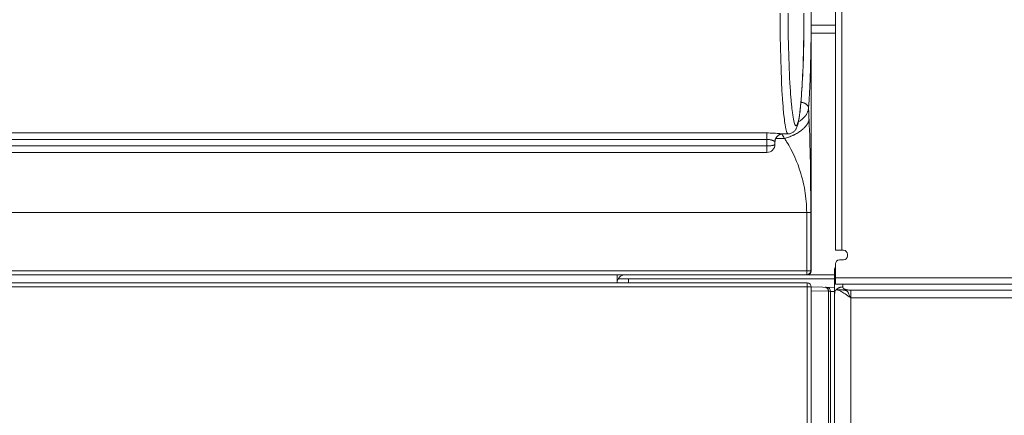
# Model space of a CAD drawing. Header units: millimetres. Extents: x 0 to 420, y -297 to 0.
# Tile 21 of 44: x 220 to 245, y -214 to -204. Entities that reach past the tile are written whole.
import ezdxf

# ---------------------------------------------------------------- set-up
doc = ezdxf.new("R2010")
doc.units = ezdxf.units.MM
doc.header["$MEASUREMENT"] = 0
doc.layers.add('レイヤー 1', color=7, linetype='Continuous', lineweight=0)

# ---------------------------------------------------------------- blocks, each defined once
blk = doc.blocks.new('Block_0')
at = {"layer": 'レイヤー 1', "color": 18, "lineweight": 18, "true_color": 0x000000}
for p, q in [((240.796, -184.497), (240.796, -209.447)), ((240.036, -184.756), (240.036, -209.956)), ((240.636, -184.657), (240.636, -209.447)), ((240.636, -203.856), (240.036, -203.856)), ((240.636, -204.056), (240.036, -204.056)), ((238.936, -206.534), (183.536, -206.534)), ((238.936, -206.534), (238.936, -207.016)), ((238.936, -206.694), (183.536, -206.694)), ((239.136, -206.756), (239.136, -206.816)), ((239.156, -206.669), (239.371, -206.669)), ((239.334, -206.556), (239.46, -206.556)), ((183.536, -206.854), (238.936, -206.854)), ((183.536, -207.016), (238.936, -207.016)), ((182.494, -208.508), (240.023, -208.508)), ((239.923, -210.056), (239.923, -208.508)), ((240.023, -208.508), (240.023, -209.956)), ((240.636, -209.447), (240.836, -209.447)), ((240.736, -209.687), (240.836, -209.687)), ((240.936, -209.587), (240.936, -209.547)), ((240.036, -209.956), (219.243, -209.956)), ((240.616, -247.697), (240.616, -209.937)), ((240.636, -209.787), (240.636, -210.287)), ((182.443, -210.056), (240.616, -210.056)), ((235.216, -210.056), (235.216, -210.256)), ((235.243, -210.156), (240.616, -210.156)), ((235.496, -210.156), (235.496, -210.256)), ((240.636, -210.127), (299.836, -210.127)), ((239.936, -210.256), (182.438, -210.256)), ((240.036, -210.356), (219.231, -210.356)), ((239.936, -214.056), (239.936, -210.256)), ((240.036, -248.136), (240.036, -210.356)), ((240.036, -210.358), (240.616, -210.368)), ((240.636, -210.287), (299.836, -210.287)), ((240.67, -210.427), (240.766, -210.427)), ((240.816, -210.357), (240.816, -210.287)), ((305.116, -210.436), (241.016, -210.436)), ((241.016, -210.625), (241.016, -210.436)), ((240.036, -210.456), (240.462, -210.463)), ((240.462, -210.463), (240.516, -210.464)), ((240.462, -210.463), (240.462, -240.637)), ((240.516, -210.464), (240.516, -240.637)), ((240.616, -210.468), (240.516, -210.466)), ((305.116, -210.625), (241.016, -210.625)), ((241.016, -210.627), (306.316, -210.627)), ((241.016, -214.097), (241.016, -210.627))]:
    blk.add_line(p, q, dxfattribs=at)
for points in [[(239.264, -203.556), (239.265, -203.839), (239.268, -204.142), (239.272, -204.407), (239.279, -204.705), (239.287, -204.967), (239.297, -205.224), (239.298, -205.256), (239.309, -205.477), (239.321, -205.678), (239.323, -205.706), (239.336, -205.876), (239.339, -205.911), (239.351, -206.051), (239.355, -206.091), (239.368, -206.202), (239.373, -206.247), (239.385, -206.328), (239.394, -206.381), (239.403, -206.427), (239.412, -206.466), (239.413, -206.467), (239.422, -206.498), (239.423, -206.503), (239.431, -206.523), (239.436, -206.533), (239.441, -206.541), (239.443, -206.545), (239.449, -206.551), (239.454, -206.555), (239.46, -206.556)], [(239.46, -206.556), (239.481, -206.555), (239.5, -206.552), (239.519, -206.548), (239.536, -206.542), (239.554, -206.534), (239.57, -206.526), (239.585, -206.516), (239.599, -206.505), (239.611, -206.494), (239.623, -206.482), (239.634, -206.469), (239.643, -206.456), (239.652, -206.443), (239.66, -206.43), (239.666, -206.417), (239.673, -206.403), (239.679, -206.39), (239.684, -206.376), (239.689, -206.361), (239.694, -206.346), (239.699, -206.33), (239.704, -206.312), (239.708, -206.294), (239.713, -206.273), (239.718, -206.251), (239.723, -206.228), (239.727, -206.202), (239.732, -206.175), (239.737, -206.145), (239.742, -206.113), (239.747, -206.079), (239.752, -206.042), (239.757, -206.002), (239.762, -205.959), (239.767, -205.912), (239.772, -205.862), (239.777, -205.808), (239.782, -205.749), (239.788, -205.686), (239.793, -205.618), (239.798, -205.544), (239.804, -205.463), (239.809, -205.376), (239.814, -205.283), (239.819, -205.188), (239.824, -205.091), (239.828, -204.992), (239.832, -204.891), (239.836, -204.787), (239.839, -204.681), (239.842, -204.574), (239.845, -204.464), (239.848, -204.354), (239.85, -204.242), (239.851, -204.129), (239.853, -204.015), (239.854, -203.9), (239.855, -203.785), (239.855, -203.669)], [(239.464, -203.556), (239.464, -203.808), (239.467, -204.103), (239.472, -204.36), (239.478, -204.628), (239.487, -204.877), (239.487, -204.884), (239.497, -205.113), (239.497, -205.128), (239.508, -205.333), (239.509, -205.357), (239.521, -205.537), (239.523, -205.568), (239.535, -205.721), (239.538, -205.758), (239.551, -205.885), (239.555, -205.927), (239.567, -206.026), (239.576, -206.088), (239.584, -206.143), (239.593, -206.192), (239.603, -206.236), (239.612, -206.272), (239.612, -206.275), (239.621, -206.302), (239.623, -206.306), (239.631, -206.326), (239.633, -206.331), (239.64, -206.342), (239.645, -206.348), (239.65, -206.352), (239.655, -206.355), (239.659, -206.356), (239.664, -206.355), (239.669, -206.352), (239.674, -206.348), (239.678, -206.342), (239.685, -206.331), (239.688, -206.326), (239.696, -206.306), (239.697, -206.302), (239.706, -206.275), (239.707, -206.272), (239.716, -206.236), (239.725, -206.192), (239.734, -206.143), (239.743, -206.088), (239.752, -206.026), (239.763, -205.927), (239.768, -205.885), (239.78, -205.758), (239.783, -205.721), (239.795, -205.568), (239.798, -205.537), (239.809, -205.357), (239.811, -205.333), (239.821, -205.128), (239.822, -205.113), (239.832, -204.884), (239.832, -204.877), (239.84, -204.628), (239.847, -204.36), (239.851, -204.103), (239.854, -203.808), (239.855, -203.556)], [(240.035, -203.556), (240.035, -203.731), (240.033, -203.967), (240.031, -204.203), (240.028, -204.355), (240.024, -204.59), (240.018, -204.826), (240.015, -204.932), (240.007, -205.167), (239.997, -205.403), (239.991, -205.519), (239.981, -205.722), (239.969, -205.912)], [(239.969, -205.912), (239.968, -205.905), (239.967, -205.897), (239.965, -205.89), (239.964, -205.886), (239.961, -205.879), (239.958, -205.872), (239.954, -205.865), (239.952, -205.862), (239.947, -205.855), (239.942, -205.848), (239.936, -205.842), (239.934, -205.839), (239.928, -205.833), (239.921, -205.826), (239.913, -205.82), (239.911, -205.819), (239.902, -205.813), (239.894, -205.807), (239.884, -205.802), (239.874, -205.797), (239.864, -205.793), (239.853, -205.789), (239.851, -205.788), (239.84, -205.784), (239.828, -205.781), (239.816, -205.779), (239.804, -205.776), (239.792, -205.775), (239.78, -205.774)], [(239.969, -205.912), (239.967, -205.925), (239.966, -205.938), (239.963, -205.951), (239.96, -205.965), (239.957, -205.978), (239.953, -205.991), (239.949, -206.004), (239.947, -206.009), (239.942, -206.021), (239.936, -206.034), (239.93, -206.047), (239.923, -206.059), (239.915, -206.072), (239.907, -206.085), (239.899, -206.097), (239.896, -206.101), (239.887, -206.113), (239.877, -206.125), (239.866, -206.137), (239.855, -206.149), (239.843, -206.161), (239.831, -206.173), (239.818, -206.184), (239.804, -206.196), (239.79, -206.207), (239.775, -206.219), (239.76, -206.23), (239.744, -206.24), (239.727, -206.251), (239.717, -206.257)], [(239.969, -205.912), (239.969, -205.926), (239.971, -205.955), (239.972, -205.984), (239.972, -205.998), (239.974, -206.027), (239.975, -206.056), (239.976, -206.085), (239.977, -206.114), (239.979, -206.143), (239.98, -206.172), (239.981, -206.201)], [(239.981, -206.201), (239.98, -206.211), (239.977, -206.222), (239.975, -206.233), (239.971, -206.245), (239.967, -206.256), (239.963, -206.266), (239.957, -206.278), (239.951, -206.291), (239.944, -206.303), (239.936, -206.316), (239.927, -206.329), (239.923, -206.335), (239.913, -206.349), (239.901, -206.362), (239.89, -206.376), (239.877, -206.39), (239.863, -206.404), (239.848, -206.419), (239.832, -206.433), (239.816, -206.447), (239.798, -206.462), (239.785, -206.472), (239.766, -206.486), (239.746, -206.5), (239.726, -206.514), (239.704, -206.528), (239.693, -206.535), (239.671, -206.548), (239.648, -206.561), (239.624, -206.573), (239.6, -206.585), (239.591, -206.59), (239.583, -206.594), (239.558, -206.605), (239.533, -206.616), (239.507, -206.626), (239.482, -206.635), (239.472, -206.639), (239.447, -206.648), (239.421, -206.655), (239.396, -206.663), (239.371, -206.669)], [(239.981, -206.201), (239.984, -206.264), (239.987, -206.329), (239.992, -206.46), (239.997, -206.595), (240.001, -206.732), (240.003, -206.785), (240.009, -207.016), (240.01, -207.076), (240.014, -207.307), (240.016, -207.442), (240.019, -207.673), (240.021, -207.903), (240.022, -208.046), (240.023, -208.277), (240.023, -208.508)], [(239.335, -206.556), (239.332, -206.556), (239.331, -206.556), (239.323, -206.555), (239.312, -206.554), (239.297, -206.552), (239.258, -206.549), (239.247, -206.548), (239.208, -206.545), (239.188, -206.543), (239.148, -206.54), (239.121, -206.539), (239.081, -206.537), (239.056, -206.536), (239.016, -206.535), (238.976, -206.534), (238.936, -206.534)], [(239.136, -206.753), (239.135, -206.751), (239.134, -206.75), (239.131, -206.747), (239.13, -206.746), (239.126, -206.742), (239.121, -206.739), (239.118, -206.736), (239.11, -206.732), (239.102, -206.728), (239.1, -206.727), (239.089, -206.722), (239.078, -206.718), (239.076, -206.717), (239.063, -206.713), (239.05, -206.709), (239.047, -206.708), (239.033, -206.705), (239.018, -206.702), (239.013, -206.701), (238.998, -206.698), (238.983, -206.697), (238.968, -206.695), (238.952, -206.694), (238.937, -206.694), (238.936, -206.694)], [(239.136, -206.756), (239.136, -206.746), (239.137, -206.733), (239.139, -206.721), (239.141, -206.71), (239.144, -206.699), (239.148, -206.689), (239.152, -206.679), (239.156, -206.669), (239.16, -206.66), (239.165, -206.651), (239.171, -206.643), (239.176, -206.636), (239.182, -206.628), (239.188, -206.622), (239.194, -206.615), (239.2, -206.609), (239.206, -206.604), (239.212, -206.599), (239.218, -206.594), (239.225, -206.59), (239.231, -206.586), (239.237, -206.582), (239.243, -206.578), (239.25, -206.575), (239.256, -206.573), (239.262, -206.57), (239.268, -206.568), (239.274, -206.566), (239.28, -206.564), (239.285, -206.562), (239.291, -206.561), (239.297, -206.56), (239.302, -206.559), (239.307, -206.558), (239.313, -206.557), (239.318, -206.557), (239.322, -206.556), (239.326, -206.556), (239.33, -206.556), (239.334, -206.556)], [(239.136, -206.756), (239.136, -206.755), (239.136, -206.755), (239.136, -206.755), (239.136, -206.755), (239.136, -206.755), (239.136, -206.754), (239.136, -206.754), (239.136, -206.754), (239.136, -206.754), (239.136, -206.753)], [(239.371, -206.669), (239.381, -206.683), (239.385, -206.689), (239.399, -206.71), (239.412, -206.731), (239.425, -206.752), (239.452, -206.796), (239.478, -206.84), (239.504, -206.886), (239.53, -206.933), (239.562, -206.995), (239.58, -207.031), (239.61, -207.094), (239.628, -207.134), (239.656, -207.199), (239.673, -207.241), (239.7, -207.308), (239.716, -207.353), (239.74, -207.421), (239.756, -207.469), (239.778, -207.538), (239.798, -207.608), (239.817, -207.679), (239.825, -207.713), (239.835, -207.754), (239.851, -207.826), (239.865, -207.897), (239.878, -207.969), (239.886, -208.022), (239.896, -208.093), (239.905, -208.165), (239.911, -208.236), (239.916, -208.301), (239.92, -208.371), (239.922, -208.44), (239.923, -208.508)], [(239.136, -206.816), (239.136, -206.818), (239.135, -206.819), (239.134, -206.821), (239.132, -206.823), (239.13, -206.825), (239.127, -206.827), (239.123, -206.829), (239.121, -206.83), (239.115, -206.833), (239.112, -206.834), (239.104, -206.836), (239.102, -206.837), (239.092, -206.84), (239.08, -206.842), (239.077, -206.843), (239.063, -206.845), (239.047, -206.847), (239.029, -206.849), (239.013, -206.851), (238.996, -206.852), (238.975, -206.853), (238.957, -206.854), (238.936, -206.854)], [(240.378, -210.364), (240.384, -210.364), (240.39, -210.365), (240.396, -210.366), (240.402, -210.368), (240.404, -210.369), (240.41, -210.372), (240.416, -210.375), (240.422, -210.378), (240.427, -210.382), (240.432, -210.387), (240.437, -210.392), (240.438, -210.393), (240.442, -210.399), (240.446, -210.405), (240.45, -210.411), (240.453, -210.418), (240.456, -210.425), (240.456, -210.426), (240.458, -210.433), (240.46, -210.44), (240.462, -210.448), (240.462, -210.456), (240.462, -210.463)], [(240.67, -210.427), (240.665, -210.427), (240.66, -210.428), (240.656, -210.429), (240.652, -210.43), (240.648, -210.432), (240.644, -210.435), (240.641, -210.437), (240.637, -210.441), (240.634, -210.444), (240.632, -210.448), (240.629, -210.453), (240.627, -210.458), (240.625, -210.464), (240.623, -210.471), (240.622, -210.475), (240.621, -210.484), (240.619, -210.495), (240.619, -210.496), (240.618, -210.509), (240.617, -210.517), (240.617, -210.532), (240.616, -210.547)], [(240.659, -210.428), (240.665, -210.421), (240.672, -210.414), (240.68, -210.407), (240.688, -210.4), (240.696, -210.394), (240.705, -210.389), (240.714, -210.383), (240.719, -210.38), (240.729, -210.376), (240.738, -210.372), (240.748, -210.368), (240.758, -210.365), (240.768, -210.362), (240.779, -210.36), (240.789, -210.359), (240.8, -210.358), (240.805, -210.357), (240.816, -210.357)], [(241.008, -210.622), (240.979, -210.601), (240.947, -210.579), (240.915, -210.556), (240.908, -210.552), (240.877, -210.53), (240.849, -210.512), (240.824, -210.496), (240.82, -210.494), (240.799, -210.481), (240.78, -210.47), (240.769, -210.463), (240.753, -210.455), (240.739, -210.448), (240.734, -210.445), (240.722, -210.44), (240.712, -210.436), (240.702, -210.433), (240.697, -210.432), (240.69, -210.43), (240.682, -210.428), (240.676, -210.428), (240.67, -210.427)], [(241.008, -210.622), (241.006, -210.62), (241.003, -210.617), (241, -210.613), (241, -210.613), (240.997, -210.607), (240.993, -210.602), (240.99, -210.593), (240.985, -210.583), (240.984, -210.578), (240.978, -210.563), (240.975, -210.555), (240.967, -210.533), (240.965, -210.526), (240.96, -210.512), (240.955, -210.502), (240.951, -210.493), (240.949, -210.49), (240.945, -210.483), (240.941, -210.477), (240.938, -210.472), (240.933, -210.467), (240.929, -210.463), (240.924, -210.459), (240.919, -210.456), (240.913, -210.452), (240.907, -210.449), (240.9, -210.447), (240.894, -210.445), (240.885, -210.442), (240.874, -210.439), (240.873, -210.439), (240.86, -210.437), (240.852, -210.435), (240.835, -210.433), (240.83, -210.432), (240.826, -210.431), (240.808, -210.429), (240.795, -210.428), (240.78, -210.428), (240.766, -210.427)], [(241.016, -210.436), (241.008, -210.436), (240.992, -210.435), (240.976, -210.434), (240.967, -210.433), (240.952, -210.432), (240.937, -210.429), (240.928, -210.428), (240.915, -210.425), (240.902, -210.422), (240.893, -210.419), (240.882, -210.416), (240.872, -210.412), (240.863, -210.408), (240.855, -210.404), (240.848, -210.4), (240.847, -210.399), (240.84, -210.395), (240.835, -210.391), (240.83, -210.386), (240.828, -210.384), (240.825, -210.38), (240.822, -210.376), (240.82, -210.372), (240.818, -210.369), (240.817, -210.365), (240.816, -210.361), (240.816, -210.357)], [(240.616, -210.547), (240.616, -210.546), (240.616, -210.546), (240.616, -210.546), (240.616, -210.545), (240.616, -210.545), (240.616, -210.545), (240.616, -210.544), (240.616, -210.544), (240.616, -210.544), (240.616, -210.543)], [(241.016, -210.627), (241.015, -210.627), (241.015, -210.626), (241.014, -210.626), (241.013, -210.625), (241.012, -210.625), (241.011, -210.624), (241.011, -210.624), (241.01, -210.623), (241.009, -210.622), (241.008, -210.622)], [(241.016, -210.625), (241.015, -210.625), (241.014, -210.625), (241.014, -210.624), (241.013, -210.624), (241.012, -210.624), (241.011, -210.624), (241.011, -210.623), (241.01, -210.623), (241.009, -210.622), (241.008, -210.622)]]:
    blk.add_lwpolyline(points, dxfattribs=at)
for points in [[(239.371, -206.669), (239.349, -206.632), (239.326, -206.595), (239.303, -206.559)], [(238.936, -207.016), (239.047, -207.016), (239.136, -206.926), (239.136, -206.816)], [(240.936, -209.547), (240.936, -209.492), (240.891, -209.447), (240.836, -209.447)], [(240.736, -209.687), (240.681, -209.687), (240.636, -209.732), (240.636, -209.787)], [(240.836, -209.687), (240.891, -209.687), (240.936, -209.643), (240.936, -209.587)], [(240.023, -209.956), (240.023, -210.011), (239.978, -210.056), (239.923, -210.056)], [(239.936, -210.056), (239.991, -210.056), (240.036, -210.011), (240.036, -209.956)], [(240.636, -209.85), (240.623, -209.877), (240.616, -209.907), (240.616, -209.937)], [(240.636, -209.853), (240.623, -209.879), (240.616, -209.908), (240.616, -209.937)], [(235.416, -210.056), (235.306, -210.056), (235.216, -210.145), (235.216, -210.256)], [(240.036, -210.356), (240.036, -210.301), (239.991, -210.256), (239.936, -210.256)], [(240.516, -210.464), (240.516, -210.41), (240.472, -210.365), (240.418, -210.364)], [(240.617, -210.526), (240.616, -210.531), (240.616, -210.537), (240.616, -210.543)]]:
    blk.add_open_spline(points, degree=3, dxfattribs=at)

msp = doc.modelspace()

# ---------------------------------------------------------------- block references
at = {"layer": 'レイヤー 1'}
msp.add_blockref('Block_0', (0, 0), dxfattribs=at)

doc.saveas('drawing.dxf')
